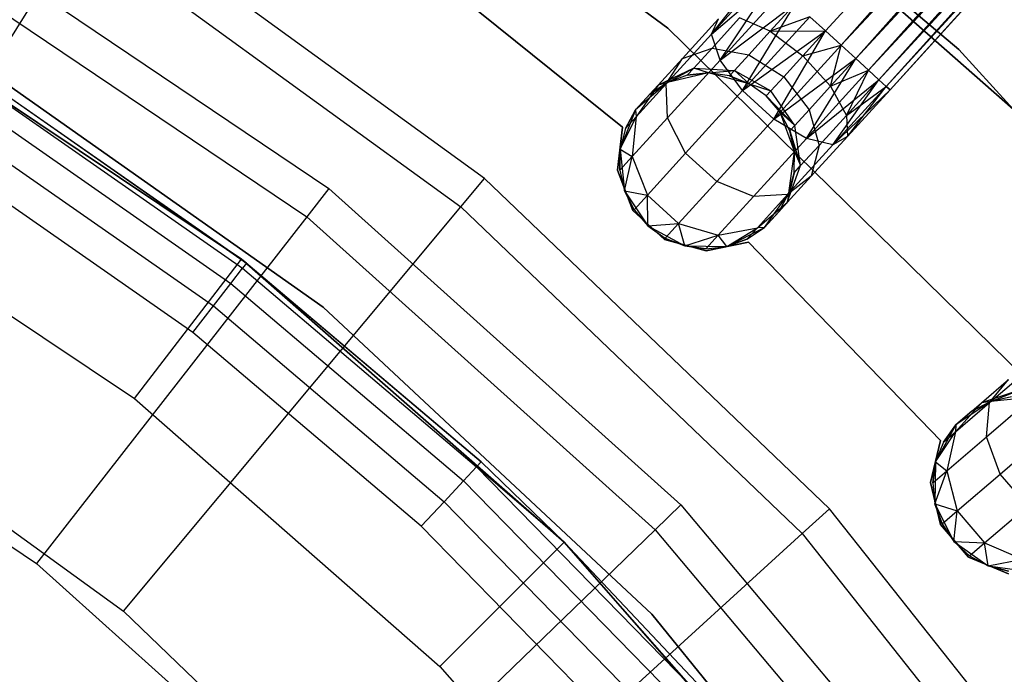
# Model space of a CAD drawing. Extents: x -91 to 92, y -91 to 92.
# Tile 239 of 256: x 20 to 32, y 25 to 33. Entities that reach past the tile are written whole.
import ezdxf

# ---------------------------------------------------------------- set-up
doc = ezdxf.new("R2010")
doc.units = 0
doc.header["$LTSCALE"] = 25.4
doc.layers.get('0').update_dxf_attribs({"linetype": 'CONTINUOUS'})

# ---------------------------------------------------------------- blocks, each defined once
blk = doc.blocks.new('NL2500012258_STL_2')
at = {"color": 0}
for p, q in [((121.845, 32.227, 178.5), (134.814, 46.453, 178.5)), ((121.845, 32.227, 178.5), (134.814, 46.453, 178.5)), ((121.845, 32.227, 176.5), (134.814, 46.453, 176.5)), ((121.845, 32.227, 176.5), (134.814, 46.453, 176.5)), ((122.022, 32.065, 176.529), (134.814, 46.453, 176.5)), ((122.022, 32.065, 176.529), (134.814, 46.453, 176.5)), ((122.022, 32.065, 178.471), (134.991, 46.291, 178.471)), ((122.022, 32.065, 178.471), (134.991, 46.291, 178.471)), ((134.991, 46.291, 178.471), (122.189, 31.914, 178.385)), ((134.991, 46.291, 178.471), (122.189, 31.914, 178.385)), ((135.157, 46.14, 176.615), (122.022, 32.065, 176.529)), ((135.157, 46.14, 176.615), (122.022, 32.065, 176.529)), ((122.189, 31.914, 176.615), (135.157, 46.14, 176.615)), ((122.189, 31.914, 176.615), (135.157, 46.14, 176.615)), ((122.335, 31.78, 176.751), (135.157, 46.14, 176.615)), ((122.335, 31.78, 176.751), (135.157, 46.14, 176.615)), ((122.189, 31.914, 178.385), (135.304, 46.006, 178.249)), ((122.189, 31.914, 178.385), (135.304, 46.006, 178.249)), ((122.335, 31.78, 178.249), (135.304, 46.006, 178.249)), ((122.335, 31.78, 178.249), (135.304, 46.006, 178.249)), ((135.304, 46.006, 178.249), (122.453, 31.672, 178.068)), ((135.304, 46.006, 178.249), (122.453, 31.672, 178.068)), ((135.422, 45.898, 176.932), (122.335, 31.78, 176.751)), ((135.422, 45.898, 176.932), (122.335, 31.78, 176.751)), ((122.453, 31.672, 176.932), (135.422, 45.898, 176.932)), ((122.453, 31.672, 176.932), (135.422, 45.898, 176.932)), ((122.536, 31.597, 177.145), (135.422, 45.898, 176.932)), ((122.536, 31.597, 177.145), (135.422, 45.898, 176.932)), ((122.453, 31.672, 178.068), (135.505, 45.823, 177.855)), ((122.453, 31.672, 178.068), (135.505, 45.823, 177.855)), ((122.536, 31.597, 177.855), (135.505, 45.823, 177.855)), ((122.536, 31.597, 177.855), (135.505, 45.823, 177.855)), ((135.547, 45.784, 177.379), (122.536, 31.597, 177.145)), ((135.547, 45.784, 177.379), (122.536, 31.597, 177.145)), ((135.505, 45.823, 177.855), (122.579, 31.558, 177.621)), ((135.505, 45.823, 177.855), (122.579, 31.558, 177.621)), ((122.579, 31.558, 177.379), (135.547, 45.784, 177.379)), ((122.579, 31.558, 177.621), (135.547, 45.784, 177.379)), ((122.579, 31.558, 177.621), (135.547, 45.784, 177.379)), ((122.579, 31.558, 177.379), (135.547, 45.784, 177.379)), ((123.362, 32.015, 186), (118.918, 35.775, 186)), ((118.918, 35.775, 187), (123.362, 32.015, 187)), ((123.362, 32.015, 186), (118.918, 35.775, 186)), ((118.918, 35.775, 187), (123.362, 32.015, 187)), ((115.502, 35.646, 186), (120.049, 32.257, 186)), ((120.049, 32.257, 178.5), (115.502, 35.646, 178.5)), ((120.049, 32.257, 178.5), (115.502, 35.646, 178.5)), ((115.502, 35.646, 186), (120.049, 32.257, 186)), ((123.98, 31.337, 186), (119.619, 35.182, 186)), ((119.619, 35.182, 178.5), (123.98, 31.337, 178.5)), ((123.98, 31.337, 186), (119.619, 35.182, 186)), ((119.619, 35.182, 178.5), (123.98, 31.337, 178.5)), ((117.966, 30.548, 149), (113.568, 33.737, 149)), ((117.966, 30.548, 149), (113.568, 33.737, 149)), ((111.726, 33.443, 149), (116.194, 30.436, 149)), ((111.726, 33.443, 149), (116.194, 30.436, 149)), ((110.166, 28.299, 179), (113.346, 33.381, 173.005)), ((110.166, 28.299, 179), (113.346, 33.381, 173.005)), ((113.346, 33.381, 173.005), (117.697, 30.227, 173.005)), ((113.346, 33.381, 173.005), (117.697, 30.227, 173.005)), ((111.521, 33.087, 172.5), (115.941, 30.113, 172.5)), ((111.521, 33.087, 172.5), (115.941, 30.113, 172.5)), ((117.086, 33.102, 185), (119.533, 31.132, 185)), ((119.533, 31.132, 183), (117.086, 33.102, 183)), ((119.533, 31.132, 183), (117.086, 33.102, 183)), ((117.086, 33.102, 185), (119.533, 31.132, 185)), ((120.547, 32.191, 177.325), (121.112, 32.895, 177.379)), ((120.547, 32.191, 177.325), (121.112, 32.895, 177.379)), ((120.547, 32.191, 177.325), (121.154, 32.857, 177.145)), ((120.547, 32.191, 177.325), (121.154, 32.857, 177.145)), ((120.547, 32.191, 177.325), (121.237, 32.781, 176.932)), ((120.547, 32.191, 177.325), (121.237, 32.781, 176.932)), ((120.647, 31.896, 176.961), (121.237, 32.781, 176.932)), ((120.647, 31.896, 176.961), (121.237, 32.781, 176.932)), ((120.647, 31.896, 176.961), (121.355, 32.673, 176.751)), ((120.647, 31.896, 176.961), (121.355, 32.673, 176.751)), ((120.647, 31.896, 176.961), (121.502, 32.54, 176.615)), ((120.647, 31.896, 176.961), (121.502, 32.54, 176.615)), ((120.902, 31.548, 176.755), (121.502, 32.54, 176.615)), ((120.902, 31.548, 176.755), (121.502, 32.54, 176.615)), ((121.502, 32.54, 178.385), (121.214, 32.225, 178.47)), ((121.502, 32.54, 178.385), (121.214, 32.225, 178.47)), ((120.902, 31.548, 176.755), (121.668, 32.388, 176.529)), ((120.902, 31.548, 176.755), (121.668, 32.388, 176.529)), ((121.668, 32.388, 178.471), (121.214, 32.225, 178.47)), ((121.668, 32.388, 178.471), (121.214, 32.225, 178.47)), ((121.668, 32.388, 176.529), (121.845, 32.227, 176.5)), ((121.845, 32.227, 178.5), (121.668, 32.388, 178.471)), ((121.845, 32.227, 178.5), (121.668, 32.388, 178.471)), ((121.668, 32.388, 176.529), (121.845, 32.227, 176.5)), ((115.198, 29.632, 153.114), (111.136, 32.346, 153.114)), ((115.198, 29.632, 153.114), (111.136, 32.346, 153.114)), ((115.198, 29.632, 149.182), (111.136, 32.346, 149.182)), ((111.136, 32.346, 152.882), (115.198, 29.632, 152.882)), ((111.136, 32.346, 152.882), (115.198, 29.632, 152.882)), ((115.198, 29.632, 149.182), (111.136, 32.346, 149.182)), ((120.216, 31.913, 178.171), (120.627, 32.364, 177.764)), ((120.216, 31.913, 178.171), (120.627, 32.364, 177.764)), ((120.547, 32.191, 177.325), (120.627, 32.364, 177.764)), ((120.547, 32.191, 177.325), (120.627, 32.364, 177.764)), ((120.555, 32.033, 178.487), (120.868, 32.376, 178.177)), ((120.555, 32.033, 178.487), (120.868, 32.376, 178.177)), ((121.214, 32.225, 178.47), (120.868, 32.376, 178.177)), ((121.214, 32.225, 178.47), (120.868, 32.376, 178.177)), ((120.033, 31.626, 177.835), (120.547, 32.191, 177.325)), ((120.033, 31.626, 177.835), (120.547, 32.191, 177.325)), ((120.049, 32.257, 186), (124.103, 28.292, 186)), ((124.103, 28.292, 178.5), (120.049, 32.257, 178.5)), ((120.049, 32.257, 178.5), (120.049, 32.257, 186)), ((120.049, 32.257, 178.5), (120.049, 32.257, 186)), ((124.103, 28.292, 178.5), (120.049, 32.257, 178.5)), ((120.049, 32.257, 186), (124.103, 28.292, 186)), ((120.647, 31.896, 176.961), (120.547, 32.191, 177.325)), ((120.647, 31.896, 176.961), (120.547, 32.191, 177.325)), ((120.902, 31.548, 176.755), (121.845, 32.227, 176.5)), ((120.902, 31.548, 176.755), (121.845, 32.227, 176.5)), ((120.971, 31.957, 178.712), (121.214, 32.225, 178.47)), ((120.971, 31.957, 178.712), (121.214, 32.225, 178.47)), ((121.214, 32.225, 178.47), (121.845, 32.227, 178.5)), ((121.214, 32.225, 178.47), (121.845, 32.227, 178.5)), ((121.214, 32.225, 178.47), (121.587, 31.944, 178.576)), ((121.214, 32.225, 178.47), (121.587, 31.944, 178.576)), ((121.256, 31.225, 176.755), (121.845, 32.227, 176.5)), ((121.256, 31.225, 176.755), (121.845, 32.227, 176.5)), ((121.845, 32.227, 178.5), (121.587, 31.944, 178.576)), ((121.845, 32.227, 178.5), (121.587, 31.944, 178.576)), ((122.022, 32.065, 178.471), (121.845, 32.227, 178.5)), ((121.845, 32.227, 176.5), (122.022, 32.065, 176.529)), ((122.022, 32.065, 178.471), (121.845, 32.227, 178.5)), ((121.845, 32.227, 176.5), (122.022, 32.065, 176.529)), ((121.256, 31.225, 176.755), (122.022, 32.065, 176.529)), ((121.256, 31.225, 176.755), (122.022, 32.065, 176.529)), ((121.587, 31.944, 178.576), (122.022, 32.065, 178.471)), ((121.587, 31.944, 178.576), (122.022, 32.065, 178.471)), ((121.901, 31.598, 178.47), (122.022, 32.065, 178.471)), ((121.901, 31.598, 178.47), (122.022, 32.065, 178.471)), ((122.189, 31.914, 178.385), (122.022, 32.065, 178.471)), ((122.022, 32.065, 176.529), (122.189, 31.914, 176.615)), ((122.022, 32.065, 176.529), (122.189, 31.914, 176.615)), ((122.189, 31.914, 178.385), (122.022, 32.065, 178.471)), ((116.127, 29.083, 183), (111.945, 32.035, 183)), ((111.945, 32.035, 185), (116.127, 29.083, 185)), ((111.945, 32.035, 185), (116.127, 29.083, 185)), ((116.127, 29.083, 183), (111.945, 32.035, 183)), ((120.216, 31.913, 178.171), (120.555, 32.033, 178.487)), ((120.216, 31.913, 178.171), (120.555, 32.033, 178.487)), ((120.346, 31.803, 178.952), (120.555, 32.033, 178.487)), ((120.346, 31.803, 178.952), (120.555, 32.033, 178.487)), ((120.555, 32.033, 178.487), (120.971, 31.957, 178.712)), ((120.555, 32.033, 178.487), (120.971, 31.957, 178.712)), ((120.808, 31.779, 179.074), (120.971, 31.957, 178.712)), ((120.808, 31.779, 179.074), (120.971, 31.957, 178.712)), ((120.971, 31.957, 178.712), (121.369, 31.704, 178.793)), ((120.971, 31.957, 178.712), (121.369, 31.704, 178.793)), ((121.587, 31.944, 178.576), (121.369, 31.704, 178.793)), ((121.587, 31.944, 178.576), (121.369, 31.704, 178.793)), ((121.587, 31.944, 178.576), (121.901, 31.598, 178.47)), ((121.587, 31.944, 178.576), (121.901, 31.598, 178.47)), ((127.277, 27.708, 186), (123.362, 32.015, 186)), ((123.362, 32.015, 186), (123.362, 32.015, 187)), ((123.362, 32.015, 187), (127.277, 27.708, 187)), ((123.362, 32.015, 186), (123.362, 32.015, 187)), ((127.277, 27.708, 186), (123.362, 32.015, 186)), ((123.362, 32.015, 187), (127.277, 27.708, 187)), ((119.942, 31.612, 178.781), (120.216, 31.913, 178.171)), ((119.942, 31.612, 178.781), (120.216, 31.913, 178.171)), ((120.033, 31.626, 177.835), (120.216, 31.913, 178.171)), ((120.033, 31.626, 177.835), (120.216, 31.913, 178.171)), ((120.046, 31.237, 177.557), (120.647, 31.896, 176.961)), ((120.046, 31.237, 177.557), (120.647, 31.896, 176.961)), ((120.902, 31.548, 176.755), (120.647, 31.896, 176.961)), ((120.902, 31.548, 176.755), (120.647, 31.896, 176.961)), ((121.256, 31.225, 176.755), (122.189, 31.914, 176.615)), ((121.256, 31.225, 176.755), (122.189, 31.914, 176.615)), ((121.627, 31.003, 176.961), (122.189, 31.914, 176.615)), ((121.627, 31.003, 176.961), (122.189, 31.914, 176.615)), ((121.901, 31.598, 178.47), (122.189, 31.914, 178.385)), ((121.901, 31.598, 178.47), (122.189, 31.914, 178.385)), ((122.335, 31.78, 178.249), (122.189, 31.914, 178.385)), ((122.189, 31.914, 176.615), (122.335, 31.78, 176.751)), ((122.189, 31.914, 176.615), (122.335, 31.78, 176.751)), ((122.335, 31.78, 178.249), (122.189, 31.914, 178.385)), ((120.346, 31.803, 178.952), (119.942, 31.612, 178.781)), ((120.346, 31.803, 178.952), (119.942, 31.612, 178.781)), ((120.046, 31.641, 179.5), (120.346, 31.803, 178.952)), ((120.046, 31.641, 179.5), (120.346, 31.803, 178.952)), ((120.512, 31.749, 185), (120.046, 31.641, 185)), ((120.512, 31.749, 185), (120.046, 31.641, 185)), ((120.272, 31.723, 179.5), (120.046, 31.641, 185)), ((120.272, 31.723, 179.5), (120.046, 31.641, 179.5)), ((120.272, 31.723, 179.5), (120.046, 31.641, 185)), ((120.272, 31.723, 179.5), (120.046, 31.641, 179.5)), ((120.272, 31.723, 179.5), (120.346, 31.803, 178.952)), ((120.272, 31.723, 179.5), (120.346, 31.803, 178.952)), ((120.512, 31.749, 179.5), (120.272, 31.723, 179.5)), ((120.272, 31.723, 179.5), (120.512, 31.749, 185)), ((120.272, 31.723, 179.5), (120.512, 31.749, 185)), ((120.512, 31.749, 179.5), (120.272, 31.723, 179.5)), ((120.346, 31.803, 178.952), (120.808, 31.779, 179.074)), ((120.512, 31.749, 179.5), (120.346, 31.803, 178.952)), ((120.512, 31.749, 179.5), (120.346, 31.803, 178.952)), ((120.346, 31.803, 178.952), (120.808, 31.779, 179.074)), ((120.512, 31.749, 179.5), (120.808, 31.779, 179.074)), ((120.512, 31.749, 179.5), (120.808, 31.779, 179.074)), ((120.975, 31.627, 185), (120.512, 31.749, 185)), ((120.751, 31.716, 179.5), (120.512, 31.749, 185)), ((120.975, 31.627, 185), (120.512, 31.749, 185)), ((120.751, 31.716, 179.5), (120.512, 31.749, 179.5)), ((120.512, 31.749, 179.5), (120.512, 31.749, 185)), ((120.751, 31.716, 179.5), (120.512, 31.749, 185)), ((120.512, 31.749, 179.5), (120.512, 31.749, 185)), ((120.751, 31.716, 179.5), (120.512, 31.749, 179.5)), ((120.751, 31.716, 179.5), (120.808, 31.779, 179.074)), ((120.751, 31.716, 179.5), (120.808, 31.779, 179.074)), ((120.975, 31.627, 179.5), (120.751, 31.716, 179.5)), ((120.751, 31.716, 179.5), (120.975, 31.627, 185)), ((120.751, 31.716, 179.5), (120.975, 31.627, 185)), ((120.975, 31.627, 179.5), (120.751, 31.716, 179.5)), ((120.975, 31.627, 179.5), (120.808, 31.779, 179.074)), ((120.808, 31.779, 179.074), (121.223, 31.544, 179.117)), ((120.808, 31.779, 179.074), (121.223, 31.544, 179.117)), ((120.975, 31.627, 179.5), (120.808, 31.779, 179.074)), ((121.627, 31.003, 176.961), (122.335, 31.78, 176.751)), ((121.627, 31.003, 176.961), (122.335, 31.78, 176.751)), ((121.901, 31.598, 178.47), (122.335, 31.78, 178.249)), ((121.901, 31.598, 178.47), (122.335, 31.78, 178.249)), ((122.084, 31.267, 178.177), (122.335, 31.78, 178.249)), ((122.084, 31.267, 178.177), (122.335, 31.78, 178.249)), ((122.453, 31.672, 178.068), (122.335, 31.78, 178.249)), ((122.335, 31.78, 176.751), (122.453, 31.672, 176.932)), ((122.335, 31.78, 176.751), (122.453, 31.672, 176.932)), ((122.453, 31.672, 178.068), (122.335, 31.78, 178.249)), ((120.046, 31.641, 185), (119.683, 31.328, 185)), ((120.046, 31.641, 185), (119.683, 31.328, 185)), ((119.683, 31.328, 179.5), (119.942, 31.612, 178.781)), ((119.683, 31.328, 179.5), (119.942, 31.612, 178.781)), ((119.689, 31.249, 178.599), (120.033, 31.626, 177.835)), ((119.689, 31.249, 178.599), (120.033, 31.626, 177.835)), ((119.942, 31.612, 178.781), (119.689, 31.249, 178.599)), ((119.942, 31.612, 178.781), (119.689, 31.249, 178.599)), ((120.046, 31.641, 179.5), (119.845, 31.507, 179.5)), ((119.845, 31.507, 179.5), (120.046, 31.641, 185)), ((119.845, 31.507, 179.5), (120.046, 31.641, 185)), ((120.046, 31.641, 179.5), (119.845, 31.507, 179.5)), ((119.845, 31.507, 179.5), (119.942, 31.612, 178.781)), ((119.845, 31.507, 179.5), (119.942, 31.612, 178.781)), ((120.046, 31.641, 179.5), (119.942, 31.612, 178.781)), ((120.046, 31.641, 179.5), (119.942, 31.612, 178.781)), ((120.046, 31.237, 177.557), (120.033, 31.626, 177.835)), ((120.046, 31.237, 177.557), (120.033, 31.626, 177.835)), ((120.046, 31.641, 179.5), (120.046, 31.641, 185)), ((120.046, 31.641, 179.5), (120.046, 31.641, 185)), ((121.171, 31.488, 185), (120.975, 31.627, 185)), ((121.171, 31.488, 179.5), (120.975, 31.627, 179.5)), ((120.975, 31.627, 179.5), (120.975, 31.627, 185)), ((121.171, 31.488, 185), (120.975, 31.627, 185)), ((120.975, 31.627, 179.5), (120.975, 31.627, 185)), ((120.975, 31.627, 179.5), (121.223, 31.544, 179.117)), ((120.975, 31.627, 179.5), (121.223, 31.544, 179.117)), ((121.171, 31.488, 179.5), (120.975, 31.627, 179.5)), ((121.369, 31.704, 178.793), (121.223, 31.544, 179.117)), ((121.369, 31.704, 178.793), (121.223, 31.544, 179.117)), ((121.369, 31.704, 178.793), (121.658, 31.331, 178.712)), ((121.369, 31.704, 178.793), (121.658, 31.331, 178.712)), ((121.627, 31.003, 176.961), (122.453, 31.672, 176.932)), ((121.627, 31.003, 176.961), (122.453, 31.672, 176.932)), ((121.658, 31.331, 178.712), (121.901, 31.598, 178.47)), ((121.658, 31.331, 178.712), (121.901, 31.598, 178.47)), ((121.901, 31.598, 178.47), (122.084, 31.267, 178.177)), ((121.901, 31.598, 178.47), (122.084, 31.267, 178.177)), ((121.929, 30.931, 177.325), (122.453, 31.672, 176.932)), ((121.929, 30.931, 177.325), (122.453, 31.672, 176.932)), ((122.084, 31.267, 178.177), (122.453, 31.672, 178.068)), ((122.084, 31.267, 178.177), (122.453, 31.672, 178.068)), ((122.536, 31.597, 177.855), (122.453, 31.672, 178.068)), ((122.453, 31.672, 176.932), (122.536, 31.597, 177.145)), ((122.453, 31.672, 176.932), (122.536, 31.597, 177.145)), ((122.536, 31.597, 177.855), (122.453, 31.672, 178.068)), ((112.345, 31.527, 163.565), (115.21, 29.527, 163.565)), ((112.345, 31.527, 163.565), (115.21, 29.527, 163.565)), ((112.385, 31.592, 163.182), (115.198, 29.632, 153.114)), ((112.385, 31.592, 163.182), (115.256, 29.587, 163.182)), ((112.385, 31.592, 163.182), (115.198, 29.632, 153.114)), ((112.385, 31.592, 163.182), (115.256, 29.587, 163.182)), ((119.845, 31.507, 179.5), (119.683, 31.328, 185)), ((119.845, 31.507, 179.5), (119.683, 31.328, 185)), ((120.253, 30.835, 177.399), (120.902, 31.548, 176.755)), ((120.253, 30.835, 177.399), (120.902, 31.548, 176.755)), ((121.256, 31.225, 176.755), (120.902, 31.548, 176.755)), ((121.256, 31.225, 176.755), (120.902, 31.548, 176.755)), ((121.223, 31.544, 179.117), (121.171, 31.488, 179.5)), ((121.223, 31.544, 179.117), (121.171, 31.488, 179.5)), ((121.329, 31.305, 185), (121.171, 31.488, 185)), ((121.329, 31.305, 179.5), (121.171, 31.488, 179.5)), ((121.171, 31.488, 179.5), (121.171, 31.488, 185)), ((121.329, 31.305, 185), (121.171, 31.488, 185)), ((121.171, 31.488, 179.5), (121.171, 31.488, 185)), ((121.171, 31.488, 179.5), (121.495, 31.153, 179.074)), ((121.329, 31.305, 179.5), (121.171, 31.488, 179.5)), ((121.171, 31.488, 179.5), (121.495, 31.153, 179.074)), ((121.495, 31.153, 179.074), (121.223, 31.544, 179.117)), ((121.495, 31.153, 179.074), (121.223, 31.544, 179.117)), ((121.929, 30.931, 177.325), (122.536, 31.597, 177.145)), ((121.929, 30.931, 177.325), (122.536, 31.597, 177.145)), ((121.929, 30.931, 177.325), (122.579, 31.558, 177.379)), ((121.929, 30.931, 177.325), (122.579, 31.558, 177.379)), ((122.084, 31.267, 178.177), (122.536, 31.597, 177.855)), ((122.084, 31.267, 178.177), (122.536, 31.597, 177.855)), ((122.094, 31.026, 177.764), (122.536, 31.597, 177.855)), ((122.094, 31.026, 177.764), (122.536, 31.597, 177.855)), ((122.094, 31.026, 177.764), (122.579, 31.558, 177.621)), ((122.094, 31.026, 177.764), (122.579, 31.558, 177.379)), ((122.094, 31.026, 177.764), (122.579, 31.558, 177.621)), ((122.094, 31.026, 177.764), (122.579, 31.558, 177.379)), ((122.579, 31.558, 177.621), (122.536, 31.597, 177.855)), ((122.536, 31.597, 177.145), (122.579, 31.558, 177.379)), ((122.536, 31.597, 177.145), (122.579, 31.558, 177.379)), ((122.579, 31.558, 177.621), (122.536, 31.597, 177.855)), ((112.229, 31.344, 163.889), (115.077, 29.355, 163.889)), ((112.229, 31.344, 163.889), (115.077, 29.355, 163.889)), ((119.683, 31.328, 185), (119.507, 30.883, 185)), ((119.683, 31.328, 185), (119.507, 30.883, 185)), ((119.683, 31.328, 179.5), (119.568, 31.117, 179.5)), ((119.568, 31.117, 179.5), (119.683, 31.328, 185)), ((119.568, 31.117, 179.5), (119.683, 31.328, 185)), ((119.683, 31.328, 179.5), (119.568, 31.117, 179.5)), ((119.683, 31.328, 179.5), (119.683, 31.328, 185)), ((119.683, 31.328, 179.5), (119.683, 31.328, 185)), ((119.683, 31.328, 179.5), (119.689, 31.249, 178.599)), ((119.683, 31.328, 179.5), (119.689, 31.249, 178.599)), ((121.492, 30.855, 185), (121.329, 31.305, 185)), ((121.438, 31.09, 179.5), (121.329, 31.305, 185)), ((121.492, 30.855, 185), (121.329, 31.305, 185)), ((121.438, 31.09, 179.5), (121.329, 31.305, 185)), ((121.438, 31.09, 179.5), (121.329, 31.305, 179.5)), ((121.329, 31.305, 179.5), (121.329, 31.305, 185)), ((121.329, 31.305, 179.5), (121.329, 31.305, 185)), ((121.329, 31.305, 179.5), (121.495, 31.153, 179.074)), ((121.329, 31.305, 179.5), (121.495, 31.153, 179.074)), ((121.438, 31.09, 179.5), (121.329, 31.305, 179.5)), ((121.495, 31.153, 179.074), (121.658, 31.331, 178.712)), ((121.495, 31.153, 179.074), (121.658, 31.331, 178.712)), ((121.658, 31.331, 178.712), (121.771, 30.924, 178.487)), ((121.658, 31.331, 178.712), (121.771, 30.924, 178.487)), ((121.771, 30.924, 178.487), (122.084, 31.267, 178.177)), ((121.771, 30.924, 178.487), (122.084, 31.267, 178.177)), ((122.084, 31.267, 178.177), (122.094, 31.026, 177.764)), ((122.084, 31.267, 178.177), (122.094, 31.026, 177.764)), ((119.507, 30.883, 179.5), (119.689, 31.249, 178.599)), ((119.507, 30.883, 179.5), (119.689, 31.249, 178.599)), ((119.568, 31.117, 179.5), (119.689, 31.249, 178.599)), ((119.568, 31.117, 179.5), (119.689, 31.249, 178.599)), ((119.689, 31.249, 178.599), (119.644, 30.797, 178.448)), ((119.689, 31.249, 178.599), (119.644, 30.797, 178.448)), ((119.644, 30.797, 178.448), (120.046, 31.237, 177.557)), ((119.644, 30.797, 178.448), (120.046, 31.237, 177.557)), ((120.253, 30.835, 177.399), (120.046, 31.237, 177.557)), ((120.253, 30.835, 177.399), (120.046, 31.237, 177.557)), ((120.607, 30.513, 177.399), (121.256, 31.225, 176.755)), ((120.607, 30.513, 177.399), (121.256, 31.225, 176.755)), ((121.627, 31.003, 176.961), (121.256, 31.225, 176.755)), ((121.627, 31.003, 176.961), (121.256, 31.225, 176.755)), ((121.438, 31.09, 179.5), (121.495, 31.153, 179.074)), ((121.438, 31.09, 179.5), (121.495, 31.153, 179.074)), ((121.562, 30.695, 178.952), (121.495, 31.153, 179.074)), ((121.562, 30.695, 178.952), (121.495, 31.153, 179.074)), ((112.056, 31.07, 164.106), (114.879, 29.098, 164.106)), ((112.056, 31.07, 164.106), (114.879, 29.098, 164.106)), ((119.533, 31.132, 185), (119.478, 30.644, 185)), ((119.478, 30.644, 183), (119.533, 31.132, 183)), ((119.478, 30.644, 183), (119.533, 31.132, 183)), ((119.533, 31.132, 185), (119.478, 30.644, 185)), ((119.568, 31.117, 179.5), (119.507, 30.883, 185)), ((119.568, 31.117, 179.5), (119.507, 30.883, 179.5)), ((119.568, 31.117, 179.5), (119.507, 30.883, 185)), ((119.568, 31.117, 179.5), (119.507, 30.883, 179.5)), ((119.533, 31.132, 185), (119.533, 31.132, 183)), ((119.533, 31.132, 185), (119.533, 31.132, 183)), ((121.492, 30.855, 179.5), (121.438, 31.09, 179.5)), ((121.438, 31.09, 179.5), (121.492, 30.855, 185)), ((121.438, 31.09, 179.5), (121.492, 30.855, 185)), ((121.438, 31.09, 179.5), (121.562, 30.695, 178.952)), ((121.492, 30.855, 179.5), (121.438, 31.09, 179.5)), ((121.438, 31.09, 179.5), (121.562, 30.695, 178.952)), ((121.026, 30.344, 177.557), (121.627, 31.003, 176.961)), ((121.026, 30.344, 177.557), (121.627, 31.003, 176.961)), ((121.414, 30.366, 177.835), (121.929, 30.931, 177.325)), ((121.414, 30.366, 177.835), (121.929, 30.931, 177.325)), ((121.929, 30.931, 177.325), (121.627, 31.003, 176.961)), ((121.929, 30.931, 177.325), (121.627, 31.003, 176.961)), ((121.683, 30.576, 178.171), (122.094, 31.026, 177.764)), ((121.683, 30.576, 178.171), (122.094, 31.026, 177.764)), ((122.094, 31.026, 177.764), (121.929, 30.931, 177.325)), ((122.094, 31.026, 177.764), (121.929, 30.931, 177.325)), ((119.507, 30.883, 179.5), (119.503, 30.642, 179.5)), ((119.503, 30.642, 179.5), (119.507, 30.883, 185)), ((119.503, 30.642, 179.5), (119.507, 30.883, 185)), ((119.507, 30.883, 179.5), (119.503, 30.642, 179.5)), ((119.507, 30.883, 185), (119.558, 30.407, 185)), ((119.507, 30.883, 179.5), (119.507, 30.883, 185)), ((119.507, 30.883, 179.5), (119.507, 30.883, 185)), ((119.507, 30.883, 185), (119.558, 30.407, 185)), ((119.507, 30.883, 179.5), (119.644, 30.797, 178.448)), ((119.507, 30.883, 179.5), (119.644, 30.797, 178.448)), ((119.819, 30.36, 178.363), (120.253, 30.835, 177.399)), ((119.819, 30.36, 178.363), (120.253, 30.835, 177.399)), ((120.607, 30.513, 177.399), (120.253, 30.835, 177.399)), ((120.607, 30.513, 177.399), (120.253, 30.835, 177.399)), ((121.428, 30.381, 185), (121.492, 30.855, 185)), ((121.428, 30.381, 185), (121.492, 30.855, 185)), ((121.489, 30.614, 179.5), (121.492, 30.855, 185)), ((121.489, 30.614, 179.5), (121.492, 30.855, 179.5)), ((121.489, 30.614, 179.5), (121.492, 30.855, 185)), ((121.489, 30.614, 179.5), (121.492, 30.855, 179.5)), ((121.492, 30.855, 179.5), (121.492, 30.855, 185)), ((121.492, 30.855, 179.5), (121.492, 30.855, 185)), ((121.492, 30.855, 179.5), (121.562, 30.695, 178.952)), ((121.492, 30.855, 179.5), (121.562, 30.695, 178.952)), ((121.562, 30.695, 178.952), (121.771, 30.924, 178.487)), ((121.562, 30.695, 178.952), (121.771, 30.924, 178.487)), ((121.771, 30.924, 178.487), (121.683, 30.576, 178.171)), ((121.771, 30.924, 178.487), (121.683, 30.576, 178.171)), ((114.646, 28.795, 164.182), (111.852, 30.746, 164.182)), ((114.646, 28.795, 164.182), (111.852, 30.746, 164.182)), ((119.503, 30.642, 179.5), (119.644, 30.797, 178.448)), ((119.503, 30.642, 179.5), (119.644, 30.797, 178.448)), ((119.558, 30.407, 179.5), (119.644, 30.797, 178.448)), ((119.558, 30.407, 179.5), (119.644, 30.797, 178.448)), ((119.644, 30.797, 178.448), (119.819, 30.36, 178.363)), ((119.644, 30.797, 178.448), (119.819, 30.36, 178.363)), ((110.136, 30.614, 147.182), (113.981, 28.045, 147.182)), ((110.136, 30.614, 147.182), (113.981, 28.045, 147.182)), ((119.478, 30.644, 185), (119.478, 30.644, 183)), ((119.478, 30.644, 185), (119.478, 30.644, 183)), ((119.478, 30.644, 185), (119.651, 30.184, 185)), ((119.651, 30.184, 183), (119.478, 30.644, 183)), ((119.651, 30.184, 183), (119.478, 30.644, 183)), ((119.478, 30.644, 185), (119.651, 30.184, 185)), ((119.503, 30.642, 179.5), (119.558, 30.407, 185)), ((119.503, 30.642, 179.5), (119.558, 30.407, 179.5)), ((119.503, 30.642, 179.5), (119.558, 30.407, 185)), ((119.503, 30.642, 179.5), (119.558, 30.407, 179.5)), ((121.409, 30.275, 178.781), (121.562, 30.695, 178.952)), ((121.409, 30.275, 178.781), (121.562, 30.695, 178.952)), ((121.489, 30.614, 179.5), (121.409, 30.275, 178.781)), ((121.489, 30.614, 179.5), (121.409, 30.275, 178.781)), ((121.428, 30.381, 179.5), (121.489, 30.614, 179.5)), ((121.489, 30.614, 179.5), (121.428, 30.381, 185)), ((121.489, 30.614, 179.5), (121.428, 30.381, 185)), ((121.428, 30.381, 179.5), (121.489, 30.614, 179.5)), ((121.489, 30.614, 179.5), (121.562, 30.695, 178.952)), ((121.489, 30.614, 179.5), (121.562, 30.695, 178.952)), ((117.697, 30.227, 173.005), (117.966, 30.548, 149)), ((117.697, 30.227, 173.005), (117.966, 30.548, 149)), ((121.889, 26.791, 149), (117.966, 30.548, 149)), ((121.889, 26.791, 149), (117.966, 30.548, 149)), ((120.173, 30.037, 178.363), (120.607, 30.513, 177.399)), ((120.173, 30.037, 178.363), (120.607, 30.513, 177.399)), ((121.026, 30.344, 177.557), (120.607, 30.513, 177.399)), ((121.026, 30.344, 177.557), (120.607, 30.513, 177.399)), ((121.409, 30.275, 178.781), (121.683, 30.576, 178.171)), ((121.409, 30.275, 178.781), (121.683, 30.576, 178.171)), ((121.683, 30.576, 178.171), (121.414, 30.366, 177.835)), ((121.683, 30.576, 178.171), (121.414, 30.366, 177.835)), ((116.194, 30.436, 149), (115.941, 30.113, 172.5)), ((116.194, 30.436, 149), (115.941, 30.113, 172.5)), ((116.194, 30.436, 149), (120.199, 26.837, 149)), ((116.194, 30.436, 149), (120.199, 26.837, 149)), ((119.558, 30.407, 185), (119.824, 30.01, 185)), ((119.558, 30.407, 179.5), (119.558, 30.407, 185)), ((119.558, 30.407, 179.5), (119.558, 30.407, 185)), ((119.558, 30.407, 179.5), (119.667, 30.192, 179.5)), ((119.667, 30.192, 179.5), (119.558, 30.407, 185)), ((119.667, 30.192, 179.5), (119.558, 30.407, 185)), ((119.558, 30.407, 185), (119.824, 30.01, 185)), ((119.558, 30.407, 179.5), (119.667, 30.192, 179.5)), ((119.558, 30.407, 179.5), (119.819, 30.36, 178.363)), ((119.558, 30.407, 179.5), (119.819, 30.36, 178.363)), ((121.414, 30.366, 177.835), (121.026, 30.344, 177.557)), ((121.414, 30.366, 177.835), (121.026, 30.344, 177.557)), ((121.071, 29.989, 178.599), (121.414, 30.366, 177.835)), ((121.071, 29.989, 178.599), (121.414, 30.366, 177.835)), ((121.15, 29.991, 185), (121.428, 30.381, 185)), ((121.15, 29.991, 185), (121.428, 30.381, 185)), ((121.313, 30.169, 179.5), (121.428, 30.381, 185)), ((121.313, 30.169, 179.5), (121.428, 30.381, 179.5)), ((121.313, 30.169, 179.5), (121.428, 30.381, 185)), ((121.313, 30.169, 179.5), (121.428, 30.381, 179.5)), ((121.428, 30.381, 179.5), (121.409, 30.275, 178.781)), ((121.428, 30.381, 179.5), (121.409, 30.275, 178.781)), ((121.428, 30.381, 179.5), (121.428, 30.381, 185)), ((121.428, 30.381, 179.5), (121.428, 30.381, 185)), ((119.667, 30.192, 179.5), (119.819, 30.36, 178.363)), ((119.667, 30.192, 179.5), (119.819, 30.36, 178.363)), ((119.824, 30.01, 179.5), (119.819, 30.36, 178.363)), ((119.819, 30.36, 178.363), (120.173, 30.037, 178.363)), ((119.824, 30.01, 179.5), (119.819, 30.36, 178.363)), ((119.819, 30.36, 178.363), (120.173, 30.037, 178.363)), ((120.624, 29.903, 178.448), (121.026, 30.344, 177.557)), ((120.624, 29.903, 178.448), (121.026, 30.344, 177.557)), ((121.071, 29.989, 178.599), (121.409, 30.275, 178.781)), ((121.071, 29.989, 178.599), (121.409, 30.275, 178.781)), ((121.15, 29.991, 179.5), (121.409, 30.275, 178.781)), ((121.15, 29.991, 179.5), (121.409, 30.275, 178.781)), ((121.313, 30.169, 179.5), (121.409, 30.275, 178.781)), ((121.313, 30.169, 179.5), (121.409, 30.275, 178.781)), ((113.856, 25.625, 179), (117.697, 30.227, 173.005)), ((113.856, 25.625, 179), (117.697, 30.227, 173.005)), ((117.697, 30.227, 173.005), (121.579, 26.509, 173.005)), ((117.697, 30.227, 173.005), (121.579, 26.509, 173.005)), ((119.651, 30.184, 185), (119.651, 30.184, 183)), ((119.651, 30.184, 185), (119.651, 30.184, 183)), ((119.651, 30.184, 185), (120.014, 29.853, 185)), ((120.014, 29.853, 183), (119.651, 30.184, 183)), ((120.014, 29.853, 183), (119.651, 30.184, 183)), ((119.651, 30.184, 185), (120.014, 29.853, 185)), ((119.667, 30.192, 179.5), (119.824, 30.01, 185)), ((119.667, 30.192, 179.5), (119.824, 30.01, 185)), ((119.667, 30.192, 179.5), (119.824, 30.01, 179.5)), ((119.667, 30.192, 179.5), (119.824, 30.01, 179.5)), ((121.313, 30.169, 179.5), (121.15, 29.991, 185)), ((121.313, 30.169, 179.5), (121.15, 29.991, 185)), ((115.941, 30.113, 172.5), (112.867, 26.169, 177.5)), ((115.941, 30.113, 172.5), (112.867, 26.169, 177.5)), ((115.941, 30.113, 172.5), (119.905, 26.552, 172.5)), ((115.941, 30.113, 172.5), (119.905, 26.552, 172.5)), ((119.824, 30.01, 179.5), (120.173, 30.037, 178.363)), ((119.824, 30.01, 179.5), (120.173, 30.037, 178.363)), ((120.021, 29.87, 179.5), (120.173, 30.037, 178.363)), ((120.021, 29.87, 179.5), (120.173, 30.037, 178.363)), ((120.245, 29.781, 179.5), (120.173, 30.037, 178.363)), ((120.173, 30.037, 178.363), (120.624, 29.903, 178.448)), ((120.245, 29.781, 179.5), (120.173, 30.037, 178.363)), ((120.173, 30.037, 178.363), (120.624, 29.903, 178.448)), ((119.824, 30.01, 185), (120.245, 29.781, 185)), ((119.824, 30.01, 185), (120.245, 29.781, 185)), ((119.824, 30.01, 185), (120.021, 29.87, 179.5)), ((119.824, 30.01, 179.5), (119.824, 30.01, 185)), ((119.824, 30.01, 179.5), (119.824, 30.01, 185)), ((119.824, 30.01, 179.5), (120.021, 29.87, 179.5)), ((119.824, 30.01, 185), (120.021, 29.87, 179.5)), ((119.824, 30.01, 179.5), (120.021, 29.87, 179.5)), ((120.624, 29.903, 178.448), (121.071, 29.989, 178.599)), ((120.624, 29.903, 178.448), (121.071, 29.989, 178.599)), ((120.723, 29.774, 185), (121.15, 29.991, 185)), ((120.723, 29.774, 185), (121.15, 29.991, 185)), ((120.723, 29.774, 179.5), (121.071, 29.989, 178.599)), ((120.723, 29.774, 179.5), (121.071, 29.989, 178.599)), ((120.95, 29.857, 179.5), (121.15, 29.991, 185)), ((120.95, 29.857, 179.5), (121.15, 29.991, 179.5)), ((120.95, 29.857, 179.5), (121.15, 29.991, 185)), ((120.95, 29.857, 179.5), (121.15, 29.991, 179.5)), ((120.95, 29.857, 179.5), (121.071, 29.989, 178.599)), ((120.95, 29.857, 179.5), (121.071, 29.989, 178.599)), ((121.15, 29.991, 179.5), (121.071, 29.989, 178.599)), ((121.15, 29.991, 179.5), (121.071, 29.989, 178.599)), ((121.15, 29.991, 179.5), (121.15, 29.991, 185)), ((121.15, 29.991, 179.5), (121.15, 29.991, 185)), ((120.014, 29.853, 185), (120.014, 29.853, 183)), ((120.014, 29.853, 185), (120.014, 29.853, 183)), ((120.014, 29.853, 185), (120.488, 29.724, 185)), ((120.488, 29.724, 183), (120.014, 29.853, 183)), ((120.488, 29.724, 183), (120.014, 29.853, 183)), ((120.014, 29.853, 185), (120.488, 29.724, 185)), ((120.021, 29.87, 179.5), (120.245, 29.781, 185)), ((120.021, 29.87, 179.5), (120.245, 29.781, 179.5)), ((120.021, 29.87, 179.5), (120.245, 29.781, 185)), ((120.021, 29.87, 179.5), (120.245, 29.781, 179.5)), ((120.245, 29.781, 179.5), (120.624, 29.903, 178.448)), ((120.245, 29.781, 179.5), (120.624, 29.903, 178.448)), ((120.484, 29.749, 179.5), (120.624, 29.903, 178.448)), ((120.484, 29.749, 179.5), (120.624, 29.903, 178.448)), ((120.488, 29.724, 185), (120.968, 29.824, 185)), ((120.968, 29.824, 183), (120.488, 29.724, 183)), ((120.968, 29.824, 183), (120.488, 29.724, 183)), ((120.488, 29.724, 185), (120.968, 29.824, 185)), ((120.723, 29.774, 179.5), (120.624, 29.903, 178.448)), ((120.723, 29.774, 179.5), (120.624, 29.903, 178.448)), ((120.723, 29.774, 179.5), (120.95, 29.857, 179.5)), ((120.95, 29.857, 179.5), (120.723, 29.774, 185)), ((120.95, 29.857, 179.5), (120.723, 29.774, 185)), ((120.723, 29.774, 179.5), (120.95, 29.857, 179.5)), ((120.968, 29.824, 185), (120.968, 29.824, 183)), ((120.968, 29.824, 185), (123.155, 27.569, 185)), ((123.155, 27.569, 183), (120.968, 29.824, 183)), ((120.968, 29.824, 185), (120.968, 29.824, 183)), ((123.155, 27.569, 183), (120.968, 29.824, 183)), ((120.968, 29.824, 185), (123.155, 27.569, 185)), ((120.245, 29.781, 185), (120.723, 29.774, 185)), ((120.245, 29.781, 179.5), (120.245, 29.781, 185)), ((120.245, 29.781, 179.5), (120.245, 29.781, 185)), ((120.245, 29.781, 179.5), (120.484, 29.749, 179.5)), ((120.484, 29.749, 179.5), (120.245, 29.781, 185)), ((120.484, 29.749, 179.5), (120.245, 29.781, 185)), ((120.245, 29.781, 185), (120.723, 29.774, 185)), ((120.245, 29.781, 179.5), (120.484, 29.749, 179.5)), ((120.484, 29.749, 179.5), (120.723, 29.774, 185)), ((120.484, 29.749, 179.5), (120.723, 29.774, 179.5)), ((120.484, 29.749, 179.5), (120.723, 29.774, 185)), ((120.484, 29.749, 179.5), (120.723, 29.774, 179.5)), ((120.488, 29.724, 185), (120.488, 29.724, 183)), ((120.488, 29.724, 185), (120.488, 29.724, 183)), ((120.723, 29.774, 179.5), (120.723, 29.774, 185)), ((120.723, 29.774, 179.5), (120.723, 29.774, 185)), ((113.981, 28.045, 147.182), (115.198, 29.632, 149.182)), ((113.981, 28.045, 147.182), (115.198, 29.632, 149.182)), ((115.256, 29.587, 163.182), (115.198, 29.632, 153.114)), ((115.256, 29.587, 163.182), (115.198, 29.632, 153.114)), ((117.927, 27.323, 163.182), (115.198, 29.632, 153.114)), ((117.927, 27.323, 163.182), (115.198, 29.632, 153.114)), ((118.871, 26.41, 153.114), (115.198, 29.632, 153.114)), ((118.871, 26.41, 153.114), (115.198, 29.632, 153.114)), ((118.871, 26.41, 149.182), (115.198, 29.632, 149.182)), ((115.198, 29.632, 149.182), (115.198, 29.632, 152.882)), ((115.198, 29.632, 152.882), (118.871, 26.41, 152.882)), ((115.198, 29.632, 149.182), (115.198, 29.632, 152.882)), ((115.198, 29.632, 152.882), (118.871, 26.41, 152.882)), ((118.871, 26.41, 149.182), (115.198, 29.632, 149.182)), ((115.256, 29.587, 163.182), (115.21, 29.527, 163.565)), ((115.256, 29.587, 163.182), (115.21, 29.527, 163.565)), ((115.256, 29.587, 163.182), (117.927, 27.323, 163.182)), ((115.256, 29.587, 163.182), (117.927, 27.323, 163.182)), ((115.077, 29.355, 163.889), (115.21, 29.527, 163.565)), ((115.077, 29.355, 163.889), (115.21, 29.527, 163.565)), ((115.21, 29.527, 163.565), (117.875, 27.267, 163.565)), ((115.21, 29.527, 163.565), (117.875, 27.267, 163.565)), ((114.879, 29.098, 164.106), (115.077, 29.355, 163.889)), ((114.879, 29.098, 164.106), (115.077, 29.355, 163.889)), ((115.077, 29.355, 163.889), (117.727, 27.108, 163.889)), ((115.077, 29.355, 163.889), (117.727, 27.108, 163.889)), ((114.646, 28.795, 164.182), (114.879, 29.098, 164.106)), ((114.646, 28.795, 164.182), (114.879, 29.098, 164.106)), ((114.879, 29.098, 164.106), (117.506, 26.871, 164.106)), ((114.879, 29.098, 164.106), (117.506, 26.871, 164.106)), ((119.867, 25.59, 183), (116.127, 29.083, 183)), ((116.127, 29.083, 185), (119.867, 25.59, 185)), ((116.127, 29.083, 185), (119.867, 25.59, 185)), ((116.127, 29.083, 185), (116.127, 29.083, 183)), ((119.867, 25.59, 183), (116.127, 29.083, 183)), ((116.127, 29.083, 185), (116.127, 29.083, 183)), ((109.026, 28.754, 177.5), (112.867, 26.169, 177.5)), ((109.026, 28.754, 177.5), (112.867, 26.169, 177.5)), ((117.245, 26.591, 164.182), (114.646, 28.795, 164.182)), ((117.245, 26.591, 164.182), (114.646, 28.795, 164.182)), ((123.711, 27.998, 177.835), (124.291, 28.495, 177.325)), ((123.711, 27.998, 177.835), (124.291, 28.495, 177.325)), ((110.166, 28.299, 179), (113.856, 25.625, 179)), ((110.166, 28.299, 179), (113.856, 25.625, 179)), ((123.619, 27.996, 178.781), (123.928, 28.261, 178.171)), ((123.619, 27.996, 178.781), (123.928, 28.261, 178.171)), ((123.711, 27.998, 177.835), (123.928, 28.261, 178.171)), ((123.711, 27.998, 177.835), (123.928, 28.261, 178.171)), ((124.043, 28.136, 178.952), (123.619, 27.996, 178.781)), ((124.043, 28.136, 178.952), (123.619, 27.996, 178.781)), ((123.676, 27.611, 177.557), (124.353, 28.191, 176.961)), ((123.676, 27.611, 177.557), (124.353, 28.191, 176.961)), ((123.726, 28.011, 179.5), (124.043, 28.136, 178.952)), ((123.726, 28.011, 179.5), (124.043, 28.136, 178.952)), ((113.981, 28.045, 147.182), (117.457, 24.996, 147.182)), ((113.981, 28.045, 147.182), (117.457, 24.996, 147.182)), ((123.961, 28.065, 179.5), (123.726, 28.011, 185)), ((123.961, 28.065, 179.5), (123.726, 28.011, 179.5)), ((123.961, 28.065, 179.5), (123.726, 28.011, 185)), ((123.961, 28.065, 179.5), (123.726, 28.011, 179.5)), ((124.202, 28.061, 185), (123.726, 28.011, 185)), ((124.202, 28.061, 185), (123.726, 28.011, 185)), ((123.323, 27.666, 178.599), (123.711, 27.998, 177.835)), ((123.323, 27.666, 178.599), (123.711, 27.998, 177.835)), ((123.619, 27.996, 178.781), (123.323, 27.666, 178.599)), ((123.619, 27.996, 178.781), (123.323, 27.666, 178.599)), ((123.726, 28.011, 185), (123.327, 27.746, 185)), ((123.726, 28.011, 185), (123.327, 27.746, 185)), ((123.327, 27.746, 179.5), (123.619, 27.996, 178.781)), ((123.327, 27.746, 179.5), (123.619, 27.996, 178.781)), ((123.51, 27.902, 179.5), (123.327, 27.746, 185)), ((123.51, 27.902, 179.5), (123.327, 27.746, 185)), ((123.726, 28.011, 179.5), (123.51, 27.902, 179.5)), ((123.51, 27.902, 179.5), (123.726, 28.011, 185)), ((123.51, 27.902, 179.5), (123.726, 28.011, 185)), ((123.726, 28.011, 179.5), (123.51, 27.902, 179.5)), ((123.51, 27.902, 179.5), (123.619, 27.996, 178.781)), ((123.51, 27.902, 179.5), (123.619, 27.996, 178.781)), ((123.726, 28.011, 179.5), (123.619, 27.996, 178.781)), ((123.726, 28.011, 179.5), (123.619, 27.996, 178.781)), ((123.676, 27.611, 177.557), (123.711, 27.998, 177.835)), ((123.676, 27.611, 177.557), (123.711, 27.998, 177.835)), ((123.726, 28.011, 179.5), (123.726, 28.011, 185)), ((123.726, 28.011, 179.5), (123.726, 28.011, 185)), ((123.832, 27.186, 177.399), (124.564, 27.813, 176.755)), ((123.832, 27.186, 177.399), (124.564, 27.813, 176.755)), ((123.327, 27.746, 185), (123.098, 27.326, 185)), ((123.327, 27.746, 185), (123.098, 27.326, 185)), ((123.327, 27.746, 179.5), (123.187, 27.55, 179.5)), ((123.187, 27.55, 179.5), (123.327, 27.746, 185)), ((123.187, 27.55, 179.5), (123.327, 27.746, 185)), ((123.327, 27.746, 179.5), (123.187, 27.55, 179.5)), ((123.327, 27.746, 179.5), (123.323, 27.666, 178.599)), ((123.327, 27.746, 179.5), (123.323, 27.666, 178.599)), ((123.327, 27.746, 179.5), (123.327, 27.746, 185)), ((123.327, 27.746, 179.5), (123.327, 27.746, 185)), ((123.155, 27.569, 185), (123.039, 27.091, 185)), ((123.039, 27.091, 183), (123.155, 27.569, 183)), ((123.039, 27.091, 183), (123.155, 27.569, 183)), ((123.155, 27.569, 185), (123.039, 27.091, 185)), ((123.098, 27.326, 179.5), (123.323, 27.666, 178.599)), ((123.098, 27.326, 179.5), (123.323, 27.666, 178.599)), ((123.155, 27.569, 185), (123.155, 27.569, 183)), ((123.155, 27.569, 185), (123.155, 27.569, 183)), ((123.187, 27.55, 179.5), (123.323, 27.666, 178.599)), ((123.187, 27.55, 179.5), (123.323, 27.666, 178.599)), ((123.323, 27.666, 178.599), (123.224, 27.223, 178.448)), ((123.323, 27.666, 178.599), (123.224, 27.223, 178.448)), ((123.224, 27.223, 178.448), (123.676, 27.611, 177.557)), ((123.224, 27.223, 178.448), (123.676, 27.611, 177.557)), ((123.832, 27.186, 177.399), (123.676, 27.611, 177.557)), ((123.832, 27.186, 177.399), (123.676, 27.611, 177.557)), ((123.187, 27.55, 179.5), (123.098, 27.326, 185)), ((123.187, 27.55, 179.5), (123.098, 27.326, 179.5)), ((123.187, 27.55, 179.5), (123.098, 27.326, 185)), ((123.187, 27.55, 179.5), (123.098, 27.326, 179.5)), ((117.727, 27.108, 163.889), (117.875, 27.267, 163.565)), ((117.727, 27.108, 163.889), (117.875, 27.267, 163.565)), ((117.927, 27.323, 163.182), (117.875, 27.267, 163.565)), ((117.927, 27.323, 163.182), (117.875, 27.267, 163.565)), ((118.871, 26.41, 163.182), (117.875, 27.267, 163.565)), ((117.875, 27.267, 163.565), (120.316, 24.767, 163.565)), ((118.871, 26.41, 163.182), (117.875, 27.267, 163.565)), ((117.875, 27.267, 163.565), (120.316, 24.767, 163.565)), ((117.927, 27.323, 163.182), (118.871, 26.41, 153.114)), ((117.927, 27.323, 163.182), (118.871, 26.41, 153.114)), ((117.927, 27.323, 163.182), (118.871, 26.41, 163.182)), ((117.927, 27.323, 163.182), (118.871, 26.41, 163.182)), ((123.098, 27.326, 179.5), (123.065, 27.087, 179.5)), ((123.065, 27.087, 179.5), (123.098, 27.326, 185)), ((123.065, 27.087, 179.5), (123.098, 27.326, 185)), ((123.098, 27.326, 179.5), (123.065, 27.087, 179.5)), ((123.098, 27.326, 185), (123.09, 26.847, 185)), ((123.098, 27.326, 185), (123.09, 26.847, 185)), ((123.098, 27.326, 179.5), (123.098, 27.326, 185)), ((123.098, 27.326, 179.5), (123.098, 27.326, 185)), ((123.098, 27.326, 179.5), (123.224, 27.223, 178.448)), ((123.098, 27.326, 179.5), (123.224, 27.223, 178.448)), ((123.065, 27.087, 179.5), (123.224, 27.223, 178.448)), ((123.065, 27.087, 179.5), (123.224, 27.223, 178.448)), ((123.09, 26.847, 179.5), (123.224, 27.223, 178.448)), ((123.09, 26.847, 179.5), (123.224, 27.223, 178.448)), ((123.224, 27.223, 178.448), (123.343, 26.767, 178.363)), ((123.224, 27.223, 178.448), (123.343, 26.767, 178.363)), ((123.343, 26.767, 178.363), (123.832, 27.186, 177.399)), ((123.343, 26.767, 178.363), (123.832, 27.186, 177.399)), ((124.144, 26.823, 177.399), (123.832, 27.186, 177.399)), ((124.144, 26.823, 177.399), (123.832, 27.186, 177.399)), ((117.506, 26.871, 164.106), (117.727, 27.108, 163.889)), ((117.506, 26.871, 164.106), (117.727, 27.108, 163.889)), ((117.727, 27.108, 163.889), (120.154, 24.623, 163.889)), ((117.727, 27.108, 163.889), (120.154, 24.623, 163.889)), ((123.039, 27.091, 185), (123.039, 27.091, 183)), ((123.039, 27.091, 185), (123.039, 27.091, 183)), ((123.039, 27.091, 185), (123.154, 26.613, 185)), ((123.154, 26.613, 183), (123.039, 27.091, 183)), ((123.154, 26.613, 183), (123.039, 27.091, 183)), ((123.039, 27.091, 185), (123.154, 26.613, 185)), ((123.065, 27.087, 179.5), (123.09, 26.847, 185)), ((123.065, 27.087, 179.5), (123.09, 26.847, 179.5)), ((123.065, 27.087, 179.5), (123.09, 26.847, 185)), ((123.065, 27.087, 179.5), (123.09, 26.847, 179.5)), ((117.245, 26.591, 164.182), (117.506, 26.871, 164.106)), ((117.245, 26.591, 164.182), (117.506, 26.871, 164.106)), ((117.506, 26.871, 164.106), (119.912, 24.408, 164.106)), ((117.506, 26.871, 164.106), (119.912, 24.408, 164.106)), ((120.199, 26.837, 149), (119.905, 26.552, 172.5)), ((120.199, 26.837, 149), (119.905, 26.552, 172.5)), ((120.199, 26.837, 149), (123.665, 22.715, 149)), ((120.199, 26.837, 149), (123.665, 22.715, 149)), ((121.579, 26.509, 173.005), (121.889, 26.791, 149)), ((121.579, 26.509, 173.005), (121.889, 26.791, 149)), ((125.264, 22.534, 149), (121.889, 26.791, 149)), ((125.264, 22.534, 149), (121.889, 26.791, 149)), ((123.09, 26.847, 185), (123.305, 26.42, 185)), ((123.09, 26.847, 179.5), (123.09, 26.847, 185)), ((123.09, 26.847, 179.5), (123.09, 26.847, 185)), ((123.09, 26.847, 179.5), (123.172, 26.62, 179.5)), ((123.172, 26.62, 179.5), (123.09, 26.847, 185)), ((123.172, 26.62, 179.5), (123.09, 26.847, 185)), ((123.09, 26.847, 185), (123.305, 26.42, 185)), ((123.09, 26.847, 179.5), (123.172, 26.62, 179.5)), ((123.09, 26.847, 179.5), (123.343, 26.767, 178.363)), ((123.09, 26.847, 179.5), (123.343, 26.767, 178.363)), ((123.655, 26.404, 178.363), (124.144, 26.823, 177.399)), ((123.655, 26.404, 178.363), (124.144, 26.823, 177.399)), ((123.172, 26.62, 179.5), (123.343, 26.767, 178.363)), ((123.172, 26.62, 179.5), (123.343, 26.767, 178.363)), ((123.305, 26.42, 179.5), (123.343, 26.767, 178.363)), ((123.305, 26.42, 179.5), (123.343, 26.767, 178.363)), ((123.343, 26.767, 178.363), (123.655, 26.404, 178.363)), ((123.343, 26.767, 178.363), (123.655, 26.404, 178.363)), ((119.626, 24.154, 164.182), (117.245, 26.591, 164.182)), ((119.626, 24.154, 164.182), (117.245, 26.591, 164.182)), ((123.154, 26.613, 185), (123.154, 26.613, 183)), ((123.154, 26.613, 185), (123.154, 26.613, 183)), ((123.154, 26.613, 185), (123.474, 26.239, 185)), ((123.474, 26.239, 183), (123.154, 26.613, 183)), ((123.474, 26.239, 183), (123.154, 26.613, 183)), ((123.154, 26.613, 185), (123.474, 26.239, 185)), ((123.172, 26.62, 179.5), (123.305, 26.42, 185)), ((123.172, 26.62, 179.5), (123.305, 26.42, 185)), ((123.172, 26.62, 179.5), (123.305, 26.42, 179.5)), ((123.172, 26.62, 179.5), (123.305, 26.42, 179.5)), ((119.905, 26.552, 172.5), (116.311, 23.074, 177.5)), ((119.905, 26.552, 172.5), (116.311, 23.074, 177.5)), ((117.147, 22.473, 179), (121.579, 26.509, 173.005)), ((117.147, 22.473, 179), (121.579, 26.509, 173.005)), ((119.905, 26.552, 172.5), (123.334, 22.474, 172.5)), ((119.905, 26.552, 172.5), (123.334, 22.474, 172.5)), ((121.579, 26.509, 173.005), (124.918, 22.297, 173.005)), ((121.579, 26.509, 173.005), (124.918, 22.297, 173.005)), ((117.457, 24.996, 147.182), (118.871, 26.41, 149.182)), ((117.457, 24.996, 147.182), (118.871, 26.41, 149.182)), ((122.093, 22.737, 153.114), (118.871, 26.41, 153.114)), ((118.871, 26.41, 153.114), (120.373, 24.818, 163.182)), ((118.871, 26.41, 153.114), (120.373, 24.818, 163.182)), ((118.871, 26.41, 153.114), (118.871, 26.41, 163.182)), ((118.871, 26.41, 163.182), (120.373, 24.818, 163.182)), ((118.871, 26.41, 153.114), (118.871, 26.41, 163.182)), ((122.093, 22.737, 153.114), (118.871, 26.41, 153.114)), ((120.316, 24.767, 163.565), (118.871, 26.41, 163.182)), ((118.871, 26.41, 163.182), (120.373, 24.818, 163.182)), ((120.316, 24.767, 163.565), (118.871, 26.41, 163.182)), ((122.093, 22.737, 149.182), (118.871, 26.41, 149.182)), ((118.871, 26.41, 149.182), (118.871, 26.41, 152.882)), ((118.871, 26.41, 152.882), (122.093, 22.737, 152.882)), ((118.871, 26.41, 149.182), (118.871, 26.41, 152.882)), ((118.871, 26.41, 152.882), (122.093, 22.737, 152.882)), ((122.093, 22.737, 149.182), (118.871, 26.41, 149.182)), ((123.305, 26.42, 185), (123.695, 26.141, 185)), ((123.305, 26.42, 185), (123.695, 26.141, 185)), ((123.305, 26.42, 185), (123.483, 26.257, 179.5)), ((123.305, 26.42, 179.5), (123.305, 26.42, 185)), ((123.305, 26.42, 179.5), (123.305, 26.42, 185)), ((123.305, 26.42, 179.5), (123.483, 26.257, 179.5)), ((123.305, 26.42, 185), (123.483, 26.257, 179.5)), ((123.305, 26.42, 179.5), (123.483, 26.257, 179.5)), ((123.305, 26.42, 179.5), (123.655, 26.404, 178.363)), ((123.305, 26.42, 179.5), (123.655, 26.404, 178.363)), ((123.483, 26.257, 179.5), (123.655, 26.404, 178.363)), ((123.483, 26.257, 179.5), (123.655, 26.404, 178.363)), ((123.695, 26.141, 179.5), (123.655, 26.404, 178.363)), ((123.655, 26.404, 178.363), (124.087, 26.216, 178.448)), ((123.695, 26.141, 179.5), (123.655, 26.404, 178.363)), ((123.655, 26.404, 178.363), (124.087, 26.216, 178.448)), ((123.474, 26.239, 185), (123.474, 26.239, 183)), ((123.474, 26.239, 185), (123.474, 26.239, 183)), ((123.474, 26.239, 185), (123.929, 26.052, 185)), ((123.929, 26.052, 183), (123.474, 26.239, 183)), ((123.929, 26.052, 183), (123.474, 26.239, 183)), ((123.474, 26.239, 185), (123.929, 26.052, 185)), ((123.483, 26.257, 179.5), (123.695, 26.141, 185)), ((123.483, 26.257, 179.5), (123.695, 26.141, 179.5)), ((123.483, 26.257, 179.5), (123.695, 26.141, 185)), ((123.483, 26.257, 179.5), (123.695, 26.141, 179.5)), ((112.867, 26.169, 177.5), (116.311, 23.074, 177.5)), ((112.867, 26.169, 177.5), (116.311, 23.074, 177.5)), ((123.695, 26.141, 179.5), (124.087, 26.216, 178.448)), ((123.695, 26.141, 179.5), (124.087, 26.216, 178.448)), ((123.695, 26.141, 185), (124.169, 26.076, 185)), ((123.695, 26.141, 179.5), (123.695, 26.141, 185)), ((123.695, 26.141, 179.5), (123.695, 26.141, 185)), ((123.695, 26.141, 179.5), (123.928, 26.08, 179.5)), ((123.928, 26.08, 179.5), (123.695, 26.141, 185)), ((123.928, 26.08, 179.5), (123.695, 26.141, 185)), ((123.695, 26.141, 185), (124.169, 26.076, 185)), ((123.695, 26.141, 179.5), (123.928, 26.08, 179.5)), ((113.856, 25.625, 179), (117.147, 22.473, 179)), ((113.856, 25.625, 179), (117.147, 22.473, 179)), ((123.097, 21.619, 183), (119.867, 25.59, 183)), ((119.867, 25.59, 185), (123.097, 21.619, 185)), ((119.867, 25.59, 185), (123.097, 21.619, 185)), ((119.867, 25.59, 185), (119.867, 25.59, 183)), ((123.097, 21.619, 183), (119.867, 25.59, 183)), ((119.867, 25.59, 185), (119.867, 25.59, 183)), ((117.457, 24.996, 147.182), (120.506, 21.52, 147.182)), ((117.457, 24.996, 147.182), (120.506, 21.52, 147.182))]:
    blk.add_line(p, q, dxfattribs=at)

msp = doc.modelspace()

# ---------------------------------------------------------------- block references
at = {"color": 0}
msp.add_blockref('NL2500012258_STL_2', (-92.243, 0.428, -1717), dxfattribs=at)

doc.saveas('drawing.dxf')
